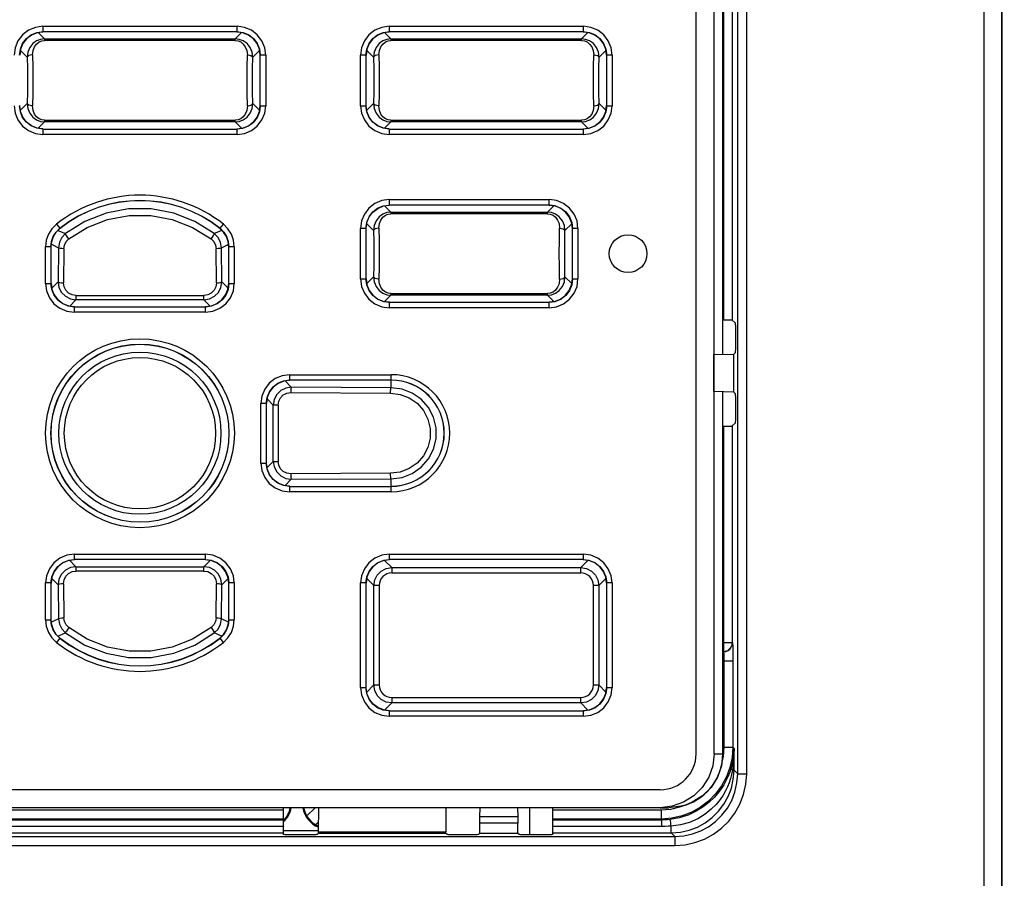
# Model space of a CAD drawing. Extents: x 28 to 410, y 32 to 287.
# Tile 22 of 78: x 86 to 99, y 197 to 209. Entities that reach past the tile are written whole.
import ezdxf

# ---------------------------------------------------------------- set-up
doc = ezdxf.new("R2010")
doc.units = 0
doc.header["$LTSCALE"] = 23.1
doc.layers.get('0').update_dxf_attribs({"linetype": 'CONTINUOUS'})
doc.layers.add('ALL_DIM', color=7, linetype='CONTINUOUS')
doc.layers.add('ALL_FEATURES', color=7, linetype='CONTINUOUS')
doc.dimstyles.get("Standard").update_dxf_attribs({"dimtxt": 2.5, "dimasz": 2.5, "dimexe": 1.25, "dimexo": 0.625, "dimtad": 1, "dimcen": 2.5, "dimazin": 3, "dimtfac": 1, "dimtmove": 0, "dimatfit": 3})

# ---------------------------------------------------------------- blocks, each defined once
blk = doc.blocks.new('_OPEN')
at = {"color": 0, "linetype": 'BYBLOCK'}
for p, q in [((0, 0), (-1, 0.25)), ((-1, -0.25), (0, 0)), ((-1, 0), (0, 0))]:
    blk.add_line(p, q, dxfattribs=at)
blk = doc.blocks.new('*D7')
at = {"layer": 'ALL_DIM', "color": 2, "linetype": 'CONTINUOUS'}
for p, q in [((103.76, 246.933), (31.71, 246.933)), ((32.71, 246.933), (32.71, 190.683)), ((32.71, 134.433), (32.71, 190.683)), ((75.885, 134.433), (31.71, 134.433))]:
    blk.add_line(p, q, dxfattribs=at)
at = {"layer": 'ALL_DIM', "color": 2, "linetype": 'CONTINUOUS', "xscale": 2, "yscale": 2, "zscale": 2}
for p, rotation in [((32.71, 246.933), 90), ((32.71, 134.433), 270)]:
    blk.add_blockref('_OPEN', p, dxfattribs=dict(at, rotation=rotation))

msp = doc.modelspace()

# ---------------------------------------------------------------- linework, layer by layer
at = {"color": 7, "linetype": 'CONTINUOUS'}
for p, q in [((95.133, 199.233), (95.133, 224.234)), ((95.383, 199.233), (95.383, 224.233)), ((95.505, 204.794), (95.505, 213.843)), ((86.035, 209.283), (85.951, 209.272)), ((88.819, 209.272), (88.735, 209.283)), ((90.86, 209.283), (90.776, 209.272)), ((93.644, 209.272), (93.56, 209.283)), ((85.721, 209.043), (85.71, 208.958)), ((89.06, 208.958), (89.049, 209.043)), ((90.546, 209.043), (90.535, 208.958)), ((93.885, 208.958), (93.874, 209.043)), ((85.721, 208.174), (85.71, 208.258)), ((89.049, 208.174), (89.06, 208.258)), ((90.546, 208.174), (90.535, 208.258)), ((93.874, 208.174), (93.885, 208.258)), ((86.034, 207.933), (85.951, 207.944)), ((88.735, 207.933), (88.819, 207.944)), ((90.859, 207.933), (90.776, 207.944)), ((93.56, 207.933), (93.644, 207.944)), ((90.776, 206.86), (90.859, 206.871)), ((93.169, 206.86), (93.085, 206.871)), ((90.535, 206.546), (90.546, 206.63)), ((93.41, 206.546), (93.399, 206.63)), ((86.219, 206.496), (86.271, 206.548)), ((88.55, 206.496), (88.498, 206.548)), ((86.147, 205.783), (86.158, 205.699)), ((88.611, 205.699), (88.622, 205.783)), ((90.535, 205.846), (90.546, 205.762)), ((93.399, 205.762), (93.41, 205.846)), ((86.388, 205.469), (86.472, 205.458)), ((88.297, 205.458), (88.381, 205.469)), ((90.776, 205.532), (90.86, 205.521)), ((93.085, 205.521), (93.169, 205.532)), ((89.472, 204.433), (89.388, 204.422)), ((95.505, 199.233), (95.505, 204.273)), ((89.158, 204.193), (89.147, 204.108)), ((89.158, 203.199), (89.147, 203.283)), ((89.472, 202.958), (89.388, 202.969)), ((86.472, 201.933), (86.388, 201.922)), ((88.381, 201.922), (88.297, 201.933)), ((90.86, 201.933), (90.776, 201.922)), ((93.644, 201.922), (93.56, 201.933)), ((86.158, 201.693), (86.147, 201.608)), ((88.622, 201.608), (88.611, 201.693)), ((90.546, 201.693), (90.535, 201.608)), ((93.885, 201.608), (93.874, 201.693)), ((86.156, 201.027), (86.147, 201.099)), ((88.614, 201.027), (88.622, 201.099)), ((86.271, 200.844), (86.219, 200.896)), ((88.498, 200.844), (88.55, 200.896)), ((90.546, 200.074), (90.535, 200.158)), ((93.874, 200.074), (93.885, 200.158)), ((90.859, 199.833), (90.776, 199.844)), ((93.56, 199.833), (93.644, 199.844)), ((94.633, 198.733), (80.136, 198.733)), ((94.632, 198.483), (80.137, 198.483)), ((94.633, 198.483), (94.755, 198.483))]:
    msp.add_line(p, q, dxfattribs=at)
at = {"color": 9, "linetype": 'CONTINUOUS'}
for p, q in [((95.505, 204.794), (95.505, 213.846)), ((86.033, 209.361), (86.033, 209.286)), ((86.033, 209.361), (88.737, 209.361)), ((88.737, 209.286), (88.737, 209.361)), ((90.858, 209.361), (90.858, 209.286)), ((90.858, 209.361), (93.562, 209.361)), ((93.562, 209.286), (93.562, 209.361)), ((86.057, 209.186), (85.968, 209.275)), ((86.035, 209.283), (86.033, 209.286)), ((88.737, 209.286), (86.033, 209.286)), ((86.057, 209.186), (86.057, 209.164)), ((86.057, 209.186), (88.713, 209.186)), ((88.801, 209.275), (88.713, 209.186)), ((88.713, 209.164), (88.713, 209.186)), ((88.735, 209.283), (88.737, 209.286)), ((90.882, 209.186), (90.793, 209.275)), ((90.86, 209.283), (90.858, 209.286)), ((93.562, 209.286), (90.858, 209.286)), ((90.882, 209.186), (90.882, 209.164)), ((90.882, 209.186), (93.538, 209.186)), ((93.626, 209.275), (93.538, 209.186)), ((93.538, 209.164), (93.538, 209.186)), ((93.56, 209.283), (93.562, 209.286)), ((88.713, 209.164), (86.057, 209.164)), ((93.538, 209.164), (90.882, 209.164)), ((85.719, 209.025), (85.814, 208.93)), ((88.956, 208.93), (89.051, 209.025)), ((89.06, 208.958), (89.062, 208.961)), ((89.062, 208.256), (89.062, 208.961)), ((89.137, 208.961), (89.062, 208.961)), ((89.137, 208.961), (89.137, 208.256)), ((90.458, 208.256), (90.458, 208.961)), ((90.533, 208.961), (90.458, 208.961)), ((90.533, 208.961), (90.533, 208.256)), ((90.535, 208.958), (90.533, 208.961)), ((90.544, 209.025), (90.639, 208.93)), ((93.781, 208.93), (93.876, 209.025)), ((93.885, 208.958), (93.887, 208.961)), ((93.887, 208.256), (93.887, 208.961)), ((93.962, 208.961), (93.887, 208.961)), ((93.962, 208.961), (93.962, 208.256)), ((85.814, 208.287), (85.719, 208.192)), ((89.051, 208.192), (88.956, 208.287)), ((89.06, 208.258), (89.062, 208.256)), ((89.062, 208.256), (89.137, 208.256)), ((90.458, 208.256), (90.533, 208.256)), ((90.535, 208.258), (90.533, 208.256)), ((90.639, 208.287), (90.544, 208.192)), ((93.876, 208.192), (93.781, 208.287)), ((93.885, 208.258), (93.887, 208.256)), ((93.887, 208.256), (93.962, 208.256)), ((85.968, 207.942), (86.057, 208.031)), ((86.057, 208.053), (86.057, 208.031)), ((86.057, 208.053), (88.713, 208.053)), ((88.713, 208.031), (86.057, 208.031)), ((88.713, 208.031), (88.713, 208.053)), ((88.713, 208.031), (88.801, 207.942)), ((90.793, 207.942), (90.882, 208.031)), ((90.882, 208.053), (90.882, 208.031)), ((90.882, 208.053), (93.538, 208.053)), ((93.538, 208.031), (90.882, 208.031)), ((93.538, 208.031), (93.538, 208.053)), ((93.538, 208.031), (93.626, 207.942)), ((86.035, 207.933), (86.033, 207.931)), ((86.033, 207.931), (86.033, 207.856)), ((86.033, 207.931), (88.737, 207.931)), ((88.737, 207.856), (86.033, 207.856)), ((88.735, 207.933), (88.737, 207.931)), ((88.737, 207.856), (88.737, 207.931)), ((90.86, 207.933), (90.858, 207.931)), ((90.858, 207.931), (90.858, 207.856)), ((90.858, 207.931), (93.562, 207.931)), ((93.562, 207.856), (90.858, 207.856)), ((93.56, 207.933), (93.562, 207.931)), ((93.562, 207.856), (93.562, 207.931)), ((90.882, 206.774), (90.793, 206.862)), ((90.858, 206.948), (90.858, 206.873)), ((90.858, 206.948), (93.087, 206.948)), ((93.087, 206.873), (90.858, 206.873)), ((90.86, 206.871), (90.858, 206.873)), ((93.151, 206.862), (93.063, 206.774)), ((93.085, 206.871), (93.087, 206.873)), ((93.087, 206.873), (93.087, 206.948)), ((90.882, 206.774), (90.882, 206.751)), ((90.882, 206.774), (93.063, 206.774)), ((93.063, 206.751), (90.882, 206.751)), ((93.063, 206.751), (93.063, 206.774)), ((86.222, 206.607), (86.269, 206.549)), ((88.501, 206.549), (88.547, 206.607)), ((90.544, 206.613), (90.639, 206.517)), ((93.306, 206.517), (93.401, 206.613)), ((86.242, 206.519), (86.348, 206.476)), ((88.527, 206.519), (88.421, 206.476)), ((90.458, 205.844), (90.458, 206.548)), ((90.533, 206.548), (90.458, 206.548)), ((90.533, 206.548), (90.533, 205.844)), ((90.535, 206.546), (90.533, 206.548)), ((93.41, 206.546), (93.412, 206.548)), ((93.412, 205.844), (93.412, 206.548)), ((93.487, 206.548), (93.412, 206.548)), ((93.487, 206.548), (93.487, 205.844)), ((86.07, 205.781), (86.07, 206.293)), ((86.145, 206.293), (86.07, 206.293)), ((86.145, 206.293), (86.145, 205.781)), ((86.147, 206.292), (86.145, 206.293)), ((86.151, 206.326), (86.25, 206.279)), ((88.52, 206.279), (88.596, 206.316)), ((88.596, 206.316), (88.618, 206.326)), ((88.622, 206.292), (88.624, 206.293)), ((88.624, 205.781), (88.624, 206.293)), ((88.699, 206.293), (88.624, 206.293)), ((88.699, 206.293), (88.699, 205.781)), ((86.25, 206.279), (86.245, 205.806)), ((86.325, 206.264), (86.32, 205.791)), ((88.45, 205.791), (88.445, 206.264)), ((88.525, 205.806), (88.52, 206.279)), ((86.07, 205.781), (86.145, 205.781)), ((86.147, 205.783), (86.145, 205.781)), ((86.245, 205.806), (86.156, 205.717)), ((88.614, 205.717), (88.525, 205.806)), ((88.622, 205.783), (88.624, 205.781)), ((88.624, 205.781), (88.699, 205.781)), ((90.458, 205.844), (90.533, 205.844)), ((90.535, 205.846), (90.533, 205.844)), ((90.639, 205.875), (90.544, 205.779)), ((93.401, 205.779), (93.306, 205.875)), ((93.41, 205.846), (93.412, 205.844)), ((93.412, 205.844), (93.487, 205.844)), ((86.493, 205.615), (86.493, 205.554)), ((86.493, 205.615), (88.277, 205.615)), ((88.277, 205.554), (88.277, 205.615)), ((90.793, 205.53), (90.882, 205.618)), ((90.882, 205.64), (90.882, 205.618)), ((90.882, 205.64), (93.063, 205.64)), ((93.063, 205.618), (90.882, 205.618)), ((93.063, 205.618), (93.063, 205.64)), ((93.063, 205.618), (93.151, 205.53)), ((86.406, 205.467), (86.493, 205.554)), ((88.277, 205.554), (86.493, 205.554)), ((88.277, 205.554), (88.364, 205.467)), ((90.86, 205.521), (90.858, 205.519)), ((90.858, 205.519), (90.858, 205.444)), ((90.858, 205.519), (93.087, 205.519)), ((93.085, 205.521), (93.087, 205.519)), ((93.087, 205.444), (93.087, 205.519)), ((86.472, 205.458), (86.47, 205.456)), ((86.47, 205.456), (86.47, 205.381)), ((86.47, 205.456), (88.3, 205.456)), ((88.3, 205.381), (86.47, 205.381)), ((88.297, 205.458), (88.3, 205.456)), ((88.3, 205.381), (88.3, 205.456)), ((93.087, 205.444), (90.858, 205.444)), ((89.47, 204.511), (89.47, 204.436)), ((89.47, 204.511), (90.885, 204.511)), ((90.885, 204.329), (90.885, 204.511)), ((89.493, 204.337), (89.406, 204.425)), ((90.885, 204.436), (89.47, 204.436)), ((89.472, 204.433), (89.47, 204.436)), ((89.485, 204.262), (90.877, 204.254)), ((90.885, 204.329), (89.493, 204.337)), ((95.505, 199.233), (95.505, 204.273)), ((89.07, 203.281), (89.07, 204.111)), ((89.145, 204.111), (89.07, 204.111)), ((89.145, 204.111), (89.145, 203.281)), ((89.147, 204.108), (89.145, 204.111)), ((89.156, 204.175), (89.243, 204.088)), ((89.243, 203.304), (89.243, 204.088)), ((89.309, 204.088), (89.243, 204.088)), ((89.309, 204.088), (89.309, 203.304)), ((89.07, 203.281), (89.145, 203.281)), ((89.147, 203.283), (89.145, 203.281)), ((89.243, 203.304), (89.156, 203.217)), ((89.243, 203.304), (89.309, 203.304)), ((90.877, 203.138), (89.485, 203.13)), ((89.406, 202.967), (89.493, 203.055)), ((89.493, 203.055), (90.885, 203.063)), ((90.885, 202.881), (90.885, 203.063)), ((89.472, 202.958), (89.47, 202.956)), ((89.47, 202.956), (89.47, 202.881)), ((89.47, 202.956), (90.885, 202.956)), ((90.885, 202.881), (89.47, 202.881)), ((86.493, 201.838), (86.406, 201.925)), ((86.47, 202.011), (86.47, 201.936)), ((86.47, 202.011), (88.3, 202.011)), ((88.3, 201.936), (86.47, 201.936)), ((88.364, 201.925), (88.277, 201.838)), ((88.297, 201.933), (88.3, 201.936)), ((88.3, 201.936), (88.3, 202.011)), ((90.893, 201.825), (90.793, 201.925)), ((90.858, 202.011), (90.858, 201.936)), ((90.858, 202.011), (93.562, 202.011)), ((93.562, 201.936), (90.858, 201.936)), ((93.626, 201.925), (93.527, 201.825)), ((93.56, 201.933), (93.562, 201.936)), ((93.562, 201.936), (93.562, 202.011)), ((86.493, 201.838), (86.493, 201.777)), ((86.493, 201.838), (88.277, 201.838)), ((88.277, 201.777), (86.493, 201.777)), ((88.277, 201.777), (88.277, 201.838)), ((90.893, 201.825), (90.893, 201.75)), ((90.893, 201.825), (93.527, 201.825)), ((93.527, 201.75), (93.527, 201.825)), ((86.156, 201.675), (86.245, 201.586)), ((88.525, 201.586), (88.614, 201.675)), ((90.544, 201.675), (90.643, 201.576)), ((93.527, 201.75), (90.893, 201.75)), ((93.777, 201.576), (93.876, 201.675)), ((86.07, 201.098), (86.07, 201.611)), ((86.145, 201.611), (86.07, 201.611)), ((86.145, 201.611), (86.145, 201.098)), ((86.147, 201.608), (86.145, 201.611)), ((86.245, 201.586), (86.25, 201.113)), ((86.32, 201.601), (86.325, 201.127)), ((88.445, 201.127), (88.45, 201.601)), ((88.52, 201.113), (88.525, 201.586)), ((88.624, 201.098), (88.624, 201.611)), ((88.699, 201.611), (88.624, 201.611)), ((88.699, 201.611), (88.699, 201.098)), ((90.458, 200.156), (90.458, 201.611)), ((90.533, 201.611), (90.458, 201.611)), ((90.533, 201.611), (90.533, 200.156)), ((90.535, 201.608), (90.533, 201.611)), ((90.643, 200.191), (90.643, 201.576)), ((90.718, 201.576), (90.643, 201.576)), ((90.718, 201.576), (90.718, 200.191)), ((93.777, 201.576), (93.702, 201.576)), ((93.702, 200.191), (93.702, 201.576)), ((93.777, 201.576), (93.777, 200.191)), ((93.962, 201.611), (93.887, 201.611)), ((93.887, 200.156), (93.887, 201.611)), ((93.962, 201.611), (93.962, 200.156)), ((86.07, 201.098), (86.145, 201.098)), ((86.25, 201.113), (86.173, 201.076)), ((88.618, 201.066), (88.52, 201.113)), ((88.622, 201.099), (88.624, 201.098)), ((88.624, 201.098), (88.699, 201.098)), ((86.173, 201.076), (86.151, 201.066)), ((86.269, 200.843), (86.222, 200.784)), ((86.242, 200.873), (86.348, 200.916)), ((88.527, 200.873), (88.421, 200.916)), ((88.547, 200.784), (88.501, 200.843)), ((90.458, 200.156), (90.533, 200.156)), ((90.643, 200.191), (90.544, 200.092)), ((90.643, 200.191), (90.718, 200.191)), ((93.702, 200.191), (93.777, 200.191)), ((93.876, 200.092), (93.777, 200.191)), ((93.885, 200.158), (93.887, 200.156)), ((93.887, 200.156), (93.962, 200.156)), ((90.893, 200.017), (93.527, 200.017)), ((90.893, 200.017), (90.893, 199.942)), ((93.527, 199.942), (93.527, 200.017)), ((90.793, 199.842), (90.893, 199.942)), ((93.527, 199.942), (90.893, 199.942)), ((93.527, 199.942), (93.626, 199.842)), ((90.86, 199.833), (90.858, 199.831)), ((90.858, 199.831), (93.562, 199.831)), ((90.858, 199.831), (90.858, 199.756)), ((93.562, 199.756), (90.858, 199.756)), ((93.56, 199.833), (93.562, 199.831)), ((93.562, 199.756), (93.562, 199.831)), ((95.383, 199.233), (95.505, 199.233))]:
    msp.add_line(p, q, dxfattribs=at)
for points in [[(86.033, 209.361), (85.93, 209.347), (85.833, 209.307), (85.75, 209.243), (85.686, 209.16), (85.646, 209.063), (85.633, 208.961)], [(89.137, 208.961), (89.124, 209.063), (89.084, 209.16), (89.02, 209.243), (88.937, 209.307), (88.84, 209.347), (88.737, 209.361)], [(90.858, 209.361), (90.755, 209.347), (90.658, 209.307), (90.575, 209.243), (90.511, 209.16), (90.471, 209.063), (90.458, 208.961)], [(93.962, 208.961), (93.949, 209.063), (93.909, 209.16), (93.845, 209.243), (93.762, 209.307), (93.665, 209.347), (93.562, 209.361)], [(85.708, 208.961), (85.719, 209.045), (85.751, 209.123), (85.803, 209.19), (85.87, 209.242), (85.948, 209.275), (86.033, 209.286)], [(86.057, 209.186), (86.001, 209.179), (85.945, 209.158), (85.892, 209.12), (85.849, 209.066), (85.822, 209), (85.814, 208.93)], [(88.956, 208.93), (88.947, 209), (88.92, 209.066), (88.877, 209.12), (88.824, 209.158), (88.768, 209.179), (88.713, 209.186)], [(88.737, 209.286), (88.821, 209.275), (88.9, 209.242), (88.967, 209.19), (89.018, 209.123), (89.051, 209.045), (89.062, 208.961)], [(90.533, 208.961), (90.544, 209.045), (90.576, 209.123), (90.628, 209.19), (90.695, 209.242), (90.773, 209.275), (90.858, 209.286)], [(90.882, 209.186), (90.826, 209.179), (90.77, 209.158), (90.717, 209.12), (90.674, 209.066), (90.647, 209), (90.639, 208.93)], [(93.781, 208.93), (93.772, 209), (93.745, 209.066), (93.702, 209.12), (93.649, 209.158), (93.593, 209.179), (93.538, 209.186)], [(93.562, 209.286), (93.646, 209.275), (93.725, 209.242), (93.792, 209.19), (93.843, 209.123), (93.876, 209.045), (93.887, 208.961)], [(85.889, 208.963), (85.896, 209.026), (85.916, 209.077), (85.945, 209.115), (85.98, 209.143), (86.018, 209.159), (86.057, 209.164)], [(88.713, 209.164), (88.751, 209.159), (88.79, 209.143), (88.824, 209.115), (88.853, 209.077), (88.873, 209.026), (88.881, 208.963)], [(90.714, 208.963), (90.721, 209.026), (90.741, 209.077), (90.77, 209.115), (90.805, 209.143), (90.843, 209.159), (90.882, 209.164)], [(93.538, 209.164), (93.576, 209.159), (93.615, 209.143), (93.649, 209.115), (93.678, 209.077), (93.698, 209.026), (93.706, 208.963)], [(85.889, 208.963), (85.861, 208.96), (85.837, 208.953), (85.821, 208.942), (85.814, 208.93)], [(85.814, 208.93), (85.817, 208.774), (85.818, 208.608), (85.817, 208.443), (85.814, 208.287)], [(85.889, 208.963), (85.892, 208.791), (85.893, 208.608), (85.892, 208.426), (85.889, 208.254)], [(88.881, 208.254), (88.878, 208.426), (88.877, 208.608), (88.878, 208.791), (88.881, 208.963)], [(88.881, 208.963), (88.909, 208.96), (88.932, 208.953), (88.949, 208.942), (88.956, 208.93)], [(88.956, 208.287), (88.953, 208.443), (88.952, 208.608), (88.953, 208.774), (88.956, 208.93)], [(90.714, 208.963), (90.686, 208.96), (90.662, 208.953), (90.646, 208.942), (90.639, 208.93)], [(90.639, 208.93), (90.642, 208.774), (90.643, 208.608), (90.642, 208.443), (90.639, 208.287)], [(90.714, 208.963), (90.717, 208.791), (90.718, 208.608), (90.717, 208.426), (90.714, 208.254)], [(93.706, 208.254), (93.703, 208.426), (93.702, 208.608), (93.703, 208.791), (93.706, 208.963)], [(93.706, 208.963), (93.734, 208.96), (93.757, 208.953), (93.774, 208.942), (93.781, 208.93)], [(93.781, 208.287), (93.778, 208.443), (93.777, 208.608), (93.778, 208.774), (93.781, 208.93)], [(85.633, 208.256), (85.646, 208.154), (85.686, 208.057), (85.75, 207.973), (85.833, 207.91), (85.93, 207.87), (86.033, 207.856)], [(86.033, 207.931), (85.948, 207.942), (85.87, 207.975), (85.803, 208.026), (85.751, 208.094), (85.719, 208.172), (85.708, 208.256)], [(85.814, 208.287), (85.822, 208.217), (85.85, 208.151), (85.893, 208.097), (85.945, 208.059), (86.001, 208.037), (86.057, 208.031)], [(85.889, 208.254), (85.861, 208.257), (85.837, 208.264), (85.821, 208.275), (85.814, 208.287)], [(86.057, 208.053), (86.018, 208.058), (85.98, 208.074), (85.945, 208.102), (85.916, 208.14), (85.896, 208.191), (85.889, 208.254)], [(88.713, 208.031), (88.769, 208.037), (88.825, 208.059), (88.877, 208.097), (88.92, 208.151), (88.947, 208.217), (88.956, 208.287)], [(88.881, 208.254), (88.873, 208.191), (88.853, 208.14), (88.824, 208.102), (88.79, 208.074), (88.751, 208.058), (88.713, 208.053)], [(89.062, 208.256), (89.051, 208.172), (89.018, 208.094), (88.967, 208.026), (88.9, 207.975), (88.821, 207.942), (88.737, 207.931)], [(88.737, 207.856), (88.84, 207.87), (88.937, 207.91), (89.02, 207.973), (89.084, 208.057), (89.124, 208.154), (89.137, 208.256)], [(88.881, 208.254), (88.909, 208.257), (88.932, 208.264), (88.949, 208.275), (88.956, 208.287)], [(90.458, 208.256), (90.471, 208.154), (90.511, 208.057), (90.575, 207.973), (90.658, 207.91), (90.755, 207.87), (90.858, 207.856)], [(90.858, 207.931), (90.773, 207.942), (90.695, 207.975), (90.628, 208.026), (90.576, 208.094), (90.544, 208.172), (90.533, 208.256)], [(90.639, 208.287), (90.647, 208.217), (90.675, 208.151), (90.718, 208.097), (90.77, 208.059), (90.826, 208.037), (90.882, 208.031)], [(90.714, 208.254), (90.686, 208.257), (90.662, 208.264), (90.646, 208.275), (90.639, 208.287)], [(90.882, 208.053), (90.843, 208.058), (90.805, 208.074), (90.77, 208.102), (90.741, 208.14), (90.721, 208.191), (90.714, 208.254)], [(93.538, 208.031), (93.594, 208.037), (93.65, 208.059), (93.702, 208.097), (93.745, 208.151), (93.772, 208.217), (93.781, 208.287)], [(93.706, 208.254), (93.698, 208.191), (93.678, 208.14), (93.649, 208.102), (93.615, 208.074), (93.576, 208.058), (93.538, 208.053)], [(93.887, 208.256), (93.876, 208.172), (93.843, 208.094), (93.792, 208.026), (93.725, 207.975), (93.646, 207.942), (93.562, 207.931)], [(93.562, 207.856), (93.665, 207.87), (93.762, 207.91), (93.845, 207.973), (93.909, 208.057), (93.949, 208.154), (93.962, 208.256)], [(93.706, 208.254), (93.734, 208.257), (93.757, 208.264), (93.774, 208.275), (93.781, 208.287)], [(90.858, 206.948), (90.755, 206.935), (90.658, 206.895), (90.575, 206.831), (90.511, 206.748), (90.471, 206.651), (90.458, 206.548)], [(90.533, 206.548), (90.544, 206.632), (90.576, 206.711), (90.628, 206.778), (90.695, 206.83), (90.773, 206.862), (90.858, 206.873)], [(93.487, 206.548), (93.474, 206.651), (93.434, 206.748), (93.37, 206.831), (93.287, 206.895), (93.19, 206.935), (93.087, 206.948)], [(93.087, 206.873), (93.171, 206.862), (93.25, 206.83), (93.317, 206.778), (93.368, 206.711), (93.401, 206.632), (93.412, 206.548)], [(88.421, 206.476), (88.151, 206.645), (87.855, 206.76), (87.543, 206.819), (87.226, 206.819), (86.915, 206.76), (86.619, 206.645), (86.348, 206.476)], [(86.394, 206.402), (86.65, 206.562), (86.934, 206.673), (87.233, 206.729), (87.536, 206.729), (87.835, 206.673), (88.119, 206.562), (88.375, 206.402)], [(90.882, 206.774), (90.826, 206.767), (90.77, 206.746), (90.717, 206.708), (90.674, 206.653), (90.647, 206.587), (90.639, 206.517)], [(90.714, 206.551), (90.721, 206.614), (90.741, 206.664), (90.77, 206.703), (90.805, 206.73), (90.843, 206.746), (90.882, 206.751)], [(93.306, 206.517), (93.297, 206.587), (93.27, 206.653), (93.227, 206.708), (93.174, 206.746), (93.118, 206.767), (93.063, 206.774)], [(93.063, 206.751), (93.101, 206.746), (93.14, 206.73), (93.174, 206.703), (93.203, 206.664), (93.223, 206.614), (93.231, 206.551)], [(86.222, 206.607), (86.159, 206.544), (86.11, 206.468), (86.08, 206.383), (86.07, 206.293)], [(88.699, 206.293), (88.689, 206.383), (88.659, 206.468), (88.611, 206.544), (88.547, 206.607)], [(86.145, 206.293), (86.153, 206.366), (86.178, 206.435), (86.217, 206.497), (86.269, 206.549)], [(86.348, 206.476), (86.296, 206.421), (86.262, 206.354), (86.25, 206.279)], [(86.271, 206.548), (86.27, 206.548), (86.27, 206.548), (86.269, 206.549)], [(86.394, 206.402), (86.375, 206.427), (86.36, 206.45), (86.35, 206.467), (86.348, 206.476)], [(88.375, 206.402), (88.394, 206.427), (88.41, 206.45), (88.419, 206.467), (88.421, 206.476)], [(88.52, 206.279), (88.508, 206.353), (88.474, 206.421), (88.421, 206.476)], [(88.498, 206.548), (88.499, 206.548), (88.501, 206.549)], [(88.501, 206.549), (88.553, 206.497), (88.592, 206.435), (88.616, 206.366), (88.624, 206.293)], [(90.714, 206.551), (90.686, 206.548), (90.662, 206.54), (90.646, 206.53), (90.639, 206.517)], [(90.639, 206.517), (90.642, 206.362), (90.643, 206.196), (90.642, 206.03), (90.639, 205.875)], [(90.714, 206.551), (90.717, 206.378), (90.718, 206.196), (90.717, 206.014), (90.714, 205.841)], [(93.231, 205.841), (93.228, 206.014), (93.227, 206.196), (93.228, 206.378), (93.231, 206.551)], [(93.231, 206.551), (93.259, 206.548), (93.282, 206.54), (93.299, 206.53), (93.306, 206.517)], [(93.306, 205.875), (93.303, 206.03), (93.302, 206.196), (93.303, 206.362), (93.306, 206.517)], [(86.325, 206.264), (86.333, 206.316), (86.357, 206.364), (86.394, 206.402)], [(88.375, 206.402), (88.412, 206.364), (88.436, 206.316), (88.445, 206.264)], [(86.325, 206.264), (86.297, 206.266), (86.273, 206.269), (86.257, 206.274), (86.25, 206.279)], [(88.52, 206.279), (88.513, 206.274), (88.496, 206.269), (88.473, 206.266), (88.445, 206.264)], [(86.07, 205.781), (86.083, 205.679), (86.123, 205.582), (86.187, 205.498), (86.27, 205.435), (86.367, 205.395), (86.47, 205.381)], [(86.47, 205.456), (86.386, 205.467), (86.308, 205.5), (86.24, 205.551), (86.189, 205.619), (86.156, 205.697), (86.145, 205.781)], [(86.245, 205.806), (86.257, 205.727), (86.292, 205.657), (86.347, 205.602), (86.416, 205.566), (86.493, 205.554)], [(86.245, 205.806), (86.252, 205.8), (86.268, 205.796), (86.292, 205.792), (86.32, 205.791)], [(86.493, 205.615), (86.44, 205.623), (86.392, 205.647), (86.353, 205.686), (86.328, 205.736), (86.32, 205.791)], [(88.277, 205.554), (88.353, 205.566), (88.422, 205.602), (88.477, 205.657), (88.513, 205.727), (88.525, 205.806)], [(88.45, 205.791), (88.442, 205.736), (88.417, 205.686), (88.378, 205.647), (88.329, 205.623), (88.277, 205.615)], [(88.624, 205.781), (88.613, 205.697), (88.581, 205.619), (88.529, 205.551), (88.462, 205.5), (88.384, 205.467), (88.3, 205.456)], [(88.3, 205.381), (88.402, 205.395), (88.499, 205.435), (88.582, 205.498), (88.646, 205.582), (88.686, 205.679), (88.699, 205.781)], [(88.45, 205.791), (88.478, 205.792), (88.501, 205.796), (88.518, 205.8), (88.525, 205.806)], [(90.458, 205.844), (90.471, 205.741), (90.511, 205.644), (90.575, 205.561), (90.658, 205.497), (90.755, 205.457), (90.858, 205.444)], [(90.858, 205.519), (90.773, 205.53), (90.695, 205.562), (90.628, 205.614), (90.576, 205.681), (90.544, 205.76), (90.533, 205.844)], [(90.714, 205.841), (90.686, 205.844), (90.662, 205.852), (90.646, 205.862), (90.639, 205.875)], [(90.639, 205.875), (90.647, 205.805), (90.675, 205.739), (90.718, 205.684), (90.77, 205.646), (90.826, 205.625), (90.882, 205.618)], [(90.882, 205.64), (90.843, 205.645), (90.805, 205.662), (90.77, 205.689), (90.741, 205.728), (90.721, 205.778), (90.714, 205.841)], [(93.063, 205.618), (93.119, 205.625), (93.175, 205.646), (93.227, 205.684), (93.27, 205.739), (93.297, 205.805), (93.306, 205.875)], [(93.231, 205.841), (93.223, 205.778), (93.203, 205.728), (93.174, 205.689), (93.14, 205.662), (93.101, 205.645), (93.063, 205.64)], [(93.412, 205.844), (93.401, 205.76), (93.368, 205.681), (93.317, 205.614), (93.25, 205.562), (93.171, 205.53), (93.087, 205.519)], [(93.087, 205.444), (93.19, 205.457), (93.287, 205.497), (93.37, 205.561), (93.434, 205.644), (93.474, 205.741), (93.487, 205.844)], [(93.231, 205.841), (93.259, 205.844), (93.282, 205.852), (93.299, 205.862), (93.306, 205.875)], [(89.47, 204.511), (89.367, 204.497), (89.27, 204.457), (89.187, 204.393), (89.123, 204.31), (89.083, 204.213), (89.07, 204.111)], [(89.145, 204.111), (89.156, 204.195), (89.189, 204.273), (89.24, 204.34), (89.308, 204.392), (89.386, 204.425), (89.47, 204.436)], [(89.493, 204.337), (89.416, 204.325), (89.346, 204.289), (89.291, 204.234), (89.255, 204.165), (89.243, 204.088)], [(89.309, 204.088), (89.318, 204.141), (89.342, 204.19), (89.382, 204.229), (89.431, 204.254), (89.485, 204.262)], [(89.493, 204.337), (89.49, 204.33), (89.488, 204.314), (89.486, 204.29), (89.485, 204.262)], [(90.877, 204.254), (90.877, 204.282), (90.879, 204.306), (90.882, 204.322), (90.885, 204.329)], [(90.877, 204.254), (91.008, 204.237), (91.134, 204.189), (91.245, 204.113), (91.333, 204.012), (91.395, 203.893), (91.427, 203.763), (91.427, 203.629), (91.395, 203.499), (91.333, 203.38), (91.245, 203.279), (91.134, 203.203), (91.008, 203.154), (90.877, 203.138)], [(90.885, 203.063), (91.036, 203.082), (91.178, 203.137), (91.303, 203.224), (91.404, 203.338), (91.474, 203.473), (91.51, 203.62), (91.51, 203.772), (91.474, 203.919), (91.404, 204.054), (91.303, 204.168), (91.178, 204.255), (91.036, 204.31), (90.885, 204.329)], [(89.07, 203.281), (89.083, 203.179), (89.123, 203.082), (89.187, 202.998), (89.27, 202.935), (89.367, 202.895), (89.47, 202.881)], [(89.47, 202.956), (89.386, 202.967), (89.308, 203), (89.24, 203.051), (89.189, 203.119), (89.156, 203.197), (89.145, 203.281)], [(89.243, 203.304), (89.255, 203.227), (89.291, 203.157), (89.346, 203.102), (89.416, 203.067), (89.493, 203.055)], [(89.485, 203.13), (89.431, 203.138), (89.382, 203.163), (89.342, 203.202), (89.318, 203.251), (89.309, 203.304)], [(90.885, 203.063), (90.882, 203.07), (90.879, 203.086), (90.877, 203.11), (90.877, 203.138)], [(89.485, 203.13), (89.486, 203.102), (89.488, 203.078), (89.49, 203.062), (89.493, 203.055)], [(86.47, 202.011), (86.367, 201.997), (86.27, 201.957), (86.187, 201.893), (86.123, 201.81), (86.083, 201.713), (86.07, 201.611)], [(86.145, 201.611), (86.156, 201.695), (86.189, 201.773), (86.24, 201.84), (86.308, 201.892), (86.386, 201.925), (86.47, 201.936)], [(88.699, 201.611), (88.686, 201.713), (88.646, 201.81), (88.582, 201.893), (88.499, 201.957), (88.402, 201.997), (88.3, 202.011)], [(88.3, 201.936), (88.384, 201.925), (88.462, 201.892), (88.529, 201.84), (88.581, 201.773), (88.613, 201.695), (88.624, 201.611)], [(90.858, 202.011), (90.755, 201.997), (90.658, 201.957), (90.575, 201.893), (90.511, 201.81), (90.471, 201.713), (90.458, 201.611)], [(90.533, 201.611), (90.544, 201.695), (90.576, 201.773), (90.628, 201.84), (90.695, 201.892), (90.773, 201.925), (90.858, 201.936)], [(93.962, 201.611), (93.949, 201.713), (93.909, 201.81), (93.845, 201.893), (93.762, 201.957), (93.665, 201.997), (93.562, 202.011)], [(93.562, 201.936), (93.646, 201.925), (93.725, 201.892), (93.792, 201.84), (93.843, 201.773), (93.876, 201.695), (93.887, 201.611)], [(86.493, 201.838), (86.416, 201.825), (86.347, 201.79), (86.292, 201.735), (86.257, 201.665), (86.245, 201.586)], [(86.32, 201.601), (86.328, 201.655), (86.353, 201.705), (86.392, 201.745), (86.441, 201.769), (86.493, 201.777)], [(88.525, 201.586), (88.513, 201.665), (88.477, 201.735), (88.422, 201.79), (88.353, 201.825), (88.277, 201.838)], [(88.277, 201.777), (88.329, 201.769), (88.378, 201.745), (88.417, 201.706), (88.442, 201.656), (88.45, 201.601)], [(90.643, 201.576), (90.655, 201.653), (90.691, 201.722), (90.746, 201.777), (90.816, 201.813), (90.893, 201.825)], [(93.527, 201.825), (93.604, 201.813), (93.674, 201.777), (93.729, 201.722), (93.764, 201.653), (93.777, 201.576)], [(86.32, 201.601), (86.292, 201.599), (86.268, 201.596), (86.252, 201.592), (86.245, 201.586)], [(88.525, 201.586), (88.518, 201.592), (88.501, 201.596), (88.478, 201.599), (88.45, 201.601)], [(86.07, 201.098), (86.08, 201.009), (86.11, 200.924), (86.159, 200.848), (86.222, 200.784)], [(86.269, 200.843), (86.217, 200.895), (86.178, 200.957), (86.153, 201.026), (86.145, 201.098)], [(86.25, 201.113), (86.257, 201.118), (86.273, 201.123), (86.297, 201.126), (86.325, 201.127)], [(86.25, 201.113), (86.262, 201.038), (86.296, 200.971), (86.348, 200.916)], [(86.394, 200.99), (86.357, 201.028), (86.333, 201.076), (86.325, 201.127)], [(88.445, 201.127), (88.436, 201.076), (88.412, 201.028), (88.375, 200.99)], [(88.421, 200.916), (88.474, 200.97), (88.508, 201.038), (88.52, 201.113)], [(88.445, 201.127), (88.473, 201.126), (88.496, 201.123), (88.513, 201.118), (88.52, 201.113)], [(88.624, 201.098), (88.616, 201.026), (88.592, 200.957), (88.553, 200.895), (88.501, 200.843)], [(88.547, 200.784), (88.611, 200.848), (88.659, 200.924), (88.689, 201.009), (88.699, 201.098)], [(86.394, 200.99), (86.375, 200.965), (86.36, 200.942), (86.35, 200.925), (86.348, 200.916)], [(88.375, 200.99), (88.119, 200.83), (87.835, 200.719), (87.536, 200.662), (87.233, 200.662), (86.934, 200.719), (86.65, 200.83), (86.394, 200.99)], [(88.375, 200.99), (88.394, 200.965), (88.41, 200.942), (88.419, 200.925), (88.421, 200.916)], [(86.271, 200.844), (86.27, 200.844), (86.269, 200.843)], [(86.348, 200.916), (86.619, 200.747), (86.915, 200.632), (87.226, 200.573), (87.543, 200.573), (87.855, 200.632), (88.151, 200.747), (88.421, 200.916)], [(88.498, 200.844), (88.499, 200.844), (88.501, 200.843)], [(90.458, 200.156), (90.471, 200.054), (90.511, 199.957), (90.575, 199.873), (90.658, 199.81), (90.755, 199.77), (90.858, 199.756)], [(90.858, 199.831), (90.773, 199.842), (90.695, 199.875), (90.628, 199.926), (90.576, 199.994), (90.544, 200.072), (90.533, 200.156)], [(90.893, 199.942), (90.816, 199.954), (90.746, 199.989), (90.691, 200.045), (90.655, 200.114), (90.643, 200.191)], [(93.777, 200.191), (93.764, 200.114), (93.729, 200.045), (93.674, 199.989), (93.604, 199.954), (93.527, 199.942)], [(93.562, 199.756), (93.665, 199.77), (93.762, 199.81), (93.845, 199.873), (93.909, 199.957), (93.949, 200.054), (93.962, 200.156)], [(93.887, 200.156), (93.876, 200.072), (93.843, 199.994), (93.792, 199.926), (93.725, 199.875), (93.646, 199.842), (93.562, 199.831)], [(95.505, 199.233), (95.486, 199.067), (95.431, 198.908), (95.342, 198.766), (95.223, 198.647), (95.08, 198.558), (94.985, 198.52)]]:
    msp.add_lwpolyline(points, dxfattribs=at)
at = {"color": 7, "linetype": 'CONTINUOUS'}
for points in [[(85.951, 209.272), (85.872, 209.24), (85.805, 209.188), (85.753, 209.121), (85.721, 209.043)], [(89.049, 209.043), (89.016, 209.121), (88.965, 209.188), (88.897, 209.24), (88.819, 209.272)], [(90.776, 209.272), (90.697, 209.24), (90.63, 209.188), (90.578, 209.121), (90.546, 209.043)], [(93.874, 209.043), (93.841, 209.121), (93.79, 209.188), (93.722, 209.24), (93.644, 209.272)], [(85.951, 207.944), (85.872, 207.977), (85.805, 208.029), (85.753, 208.096), (85.721, 208.174)], [(88.819, 207.944), (88.897, 207.977), (88.965, 208.029), (89.016, 208.096), (89.049, 208.174)], [(90.776, 207.944), (90.697, 207.977), (90.63, 208.029), (90.578, 208.096), (90.546, 208.174)], [(93.644, 207.944), (93.722, 207.977), (93.79, 208.029), (93.841, 208.096), (93.874, 208.174)], [(90.546, 206.63), (90.578, 206.708), (90.63, 206.776), (90.697, 206.827), (90.776, 206.86)], [(93.399, 206.63), (93.366, 206.708), (93.315, 206.776), (93.247, 206.827), (93.169, 206.86)], [(86.147, 206.292), (86.156, 206.365), (86.18, 206.434), (86.219, 206.496)], [(88.622, 206.292), (88.614, 206.365), (88.59, 206.434), (88.55, 206.496)], [(90.546, 205.762), (90.578, 205.683), (90.63, 205.616), (90.697, 205.564), (90.776, 205.532)], [(93.169, 205.532), (93.247, 205.564), (93.315, 205.616), (93.366, 205.683), (93.399, 205.762)], [(86.158, 205.699), (86.191, 205.621), (86.242, 205.554), (86.31, 205.502), (86.388, 205.469)], [(88.381, 205.469), (88.46, 205.502), (88.527, 205.554), (88.579, 205.621), (88.611, 205.699)], [(89.388, 204.422), (89.31, 204.39), (89.242, 204.338), (89.191, 204.271), (89.158, 204.193)], [(89.388, 202.969), (89.31, 203.002), (89.242, 203.054), (89.191, 203.121), (89.158, 203.199)], [(86.388, 201.922), (86.31, 201.89), (86.242, 201.838), (86.191, 201.771), (86.158, 201.693)], [(88.611, 201.693), (88.579, 201.771), (88.527, 201.838), (88.46, 201.89), (88.381, 201.922)], [(90.776, 201.922), (90.697, 201.89), (90.63, 201.838), (90.578, 201.771), (90.546, 201.693)], [(93.874, 201.693), (93.841, 201.771), (93.79, 201.838), (93.722, 201.89), (93.644, 201.922)], [(86.219, 200.896), (86.18, 200.958), (86.156, 201.027)], [(88.55, 200.896), (88.59, 200.958), (88.614, 201.027)], [(90.776, 199.844), (90.697, 199.877), (90.63, 199.929), (90.578, 199.996), (90.546, 200.074)], [(93.644, 199.844), (93.722, 199.877), (93.79, 199.929), (93.841, 199.996), (93.874, 200.074)], [(95.383, 199.233), (95.364, 199.066), (95.309, 198.908), (95.219, 198.766), (95.101, 198.647), (94.958, 198.558), (94.8, 198.502), (94.632, 198.483)], [(94.985, 198.52), (94.922, 198.502), (94.755, 198.483)]]:
    msp.add_lwpolyline(points, dxfattribs=at)
for centre, radius in [((94.185, 206.196), 0.263), ((87.385, 203.696), 1.238)]:
    msp.add_circle(centre, radius, dxfattribs=at)
at = {"color": 9, "linetype": 'CONTINUOUS'}
for radius in [1.315, 1.24, 1.129, 1.054]:
    msp.add_circle((87.385, 203.696), radius, dxfattribs=at)
for centre, radius, start, end in [((87.385, 205.133), 1.877, 51.7404, 128.2596), ((87.385, 205.133), 1.802, 51.7404, 128.2596), ((90.885, 203.696), 0.815, 270, 90), ((90.885, 203.696), 0.74, 270, 90), ((90.893, 201.576), 0.175, 89.9566, 180.0434), ((93.527, 201.576), 0.175, 359.9566, 90.0434), ((87.385, 202.258), 1.802, 231.7404, 308.2596), ((87.385, 202.258), 1.877, 231.7404, 308.2596), ((90.893, 200.191), 0.175, 179.9566, 270.0434), ((93.527, 200.191), 0.175, 269.9566, 0.0434)]:
    msp.add_arc(centre, radius, start, end, dxfattribs=at)
at = {"color": 7, "linetype": 'CONTINUOUS'}
for centre, radius, start, end in [((87.385, 205.133), 1.8, 51.7782, 128.2218), ((90.885, 203.696), 0.738, 270, 90), ((87.385, 202.258), 1.8, 231.7782, 308.2218), ((94.633, 199.233), 0.5, 270, 360), ((94.755, 199.234), 0.75, 287.8498, 359.9838)]:
    msp.add_arc(centre, radius, start, end, dxfattribs=at)
at = {"layer": 'ALL_FEATURES', "color": 9, "linetype": 'CONTINUOUS'}
for p, q in [((99.139, 225.108), (99.139, 182.608)), ((99.389, 225.108), (99.389, 182.608)), ((95.712, 198.956), (95.712, 224.36)), ((95.837, 198.956), (95.837, 224.36)), ((95.512, 218.795), (95.512, 205.272)), ((95.637, 218.797), (95.637, 205.27)), ((95.378, 204.275), (95.378, 204.792)), ((95.512, 203.795), (95.512, 200.656)), ((95.637, 203.797), (95.637, 200.781)), ((95.505, 200.781), (95.637, 200.781)), ((95.637, 200.781), (95.64, 200.779)), ((95.512, 200.656), (95.505, 200.656)), ((95.515, 200.654), (95.505, 200.654)), ((95.512, 200.656), (95.515, 200.654)), ((95.505, 200.529), (95.644, 200.529)), ((95.519, 200.529), (95.519, 199.324)), ((95.644, 200.529), (95.644, 199.324)), ((95.519, 199.324), (95.51, 199.198)), ((95.519, 199.324), (95.644, 199.324)), ((95.644, 199.324), (95.661, 199.307)), ((95.661, 199.007), (95.661, 199.307)), ((95.51, 199.198), (95.492, 199.118)), ((95.639, 199.007), (95.661, 199.007)), ((95.712, 198.956), (95.661, 199.007)), ((95.712, 198.956), (95.837, 198.956)), ((92.81, 198.483), (92.81, 198.107)), ((89.385, 198.449), (85.385, 198.449)), ((92.647, 198.357), (92.122, 198.357)), ((94.644, 198.449), (93.135, 198.449)), ((94.775, 198.459), (94.644, 198.449)), ((94.644, 198.449), (94.644, 198.324)), ((89.385, 198.324), (85.385, 198.324)), ((89.385, 198.311), (85.385, 198.311)), ((89.385, 198.222), (85.385, 198.222)), ((92.648, 198.269), (92.122, 198.269)), ((94.644, 198.324), (93.135, 198.324)), ((94.657, 198.311), (93.135, 198.311)), ((94.657, 198.222), (93.135, 198.222)), ((94.657, 198.311), (94.644, 198.324)), ((94.657, 198.222), (94.657, 198.311)), ((94.786, 198.132), (94.786, 198.226)), ((79.933, 198.082), (94.837, 198.082)), ((85.385, 198.132), (89.385, 198.132)), ((89.385, 198.167), (89.874, 198.167)), ((93.135, 198.132), (94.786, 198.132)), ((94.837, 198.082), (94.786, 198.132)), ((94.837, 198.082), (94.837, 197.957)), ((79.933, 197.957), (94.837, 197.957))]:
    msp.add_line(p, q, dxfattribs=at)
at = {"layer": 'ALL_FEATURES', "color": 7, "linetype": 'CONTINUOUS'}
for p, q in [((99.392, 225.108), (99.392, 182.608)), ((95.637, 205.27), (95.678, 205.232)), ((95.68, 205.157), (95.68, 204.892)), ((95.378, 204.792), (95.658, 204.797)), ((95.678, 204.817), (95.658, 204.797)), ((95.658, 204.27), (95.658, 204.797)), ((95.658, 204.27), (95.378, 204.275)), ((95.678, 204.25), (95.658, 204.27)), ((95.68, 204.175), (95.68, 203.91)), ((95.637, 203.797), (95.678, 203.835)), ((95.505, 203.795), (95.544, 203.795)), ((89.385, 198.108), (89.385, 198.483)), ((89.708, 198.368), (89.824, 198.483)), ((89.874, 198.148), (89.875, 198.483)), ((91.645, 198.483), (91.646, 198.148)), ((92.122, 198.357), (92.124, 198.483)), ((92.645, 198.483), (92.647, 198.357)), ((93.135, 198.108), (93.135, 198.483)), ((89.874, 198.287), (89.832, 198.244)), ((92.122, 198.129), (92.122, 198.269)), ((92.648, 198.129), (92.648, 198.269)), ((89.781, 198.107), (89.46, 198.107)), ((89.856, 198.108), (89.874, 198.127)), ((89.874, 198.148), (91.646, 198.148)), ((89.874, 198.127), (89.874, 198.148)), ((89.874, 198.127), (91.646, 198.127)), ((91.646, 198.127), (91.646, 198.148)), ((91.664, 198.108), (91.646, 198.127)), ((92.026, 198.107), (91.739, 198.107)), ((92.101, 198.108), (92.122, 198.129)), ((92.122, 198.129), (92.648, 198.129)), ((92.668, 198.108), (92.648, 198.129)), ((93.06, 198.107), (92.743, 198.107))]:
    msp.add_line(p, q, dxfattribs=at)
for points in [[(95.637, 205.27), (95.632, 205.27), (95.619, 205.271), (95.6, 205.271), (95.574, 205.271), (95.544, 205.272), (95.505, 205.272)], [(95.678, 205.232), (95.679, 205.23), (95.679, 205.222), (95.679, 205.21), (95.68, 205.195), (95.68, 205.177), (95.68, 205.157)], [(95.68, 204.892), (95.68, 204.873), (95.68, 204.855), (95.679, 204.839), (95.679, 204.828), (95.679, 204.82), (95.678, 204.817)], [(95.678, 204.25), (95.679, 204.247), (95.679, 204.239), (95.679, 204.227), (95.68, 204.212), (95.68, 204.194), (95.68, 204.175)], [(95.68, 203.91), (95.68, 203.89), (95.68, 203.872), (95.679, 203.857), (95.679, 203.845), (95.679, 203.837), (95.678, 203.835)], [(95.544, 203.795), (95.574, 203.795), (95.6, 203.796), (95.619, 203.796), (95.632, 203.797), (95.637, 203.797)], [(92.122, 198.269), (92.122, 198.301), (92.122, 198.331), (92.122, 198.357)], [(92.647, 198.357), (92.648, 198.331), (92.648, 198.301), (92.648, 198.269)], [(89.46, 198.107), (89.44, 198.107), (89.422, 198.107), (89.407, 198.107), (89.395, 198.108), (89.387, 198.108), (89.385, 198.108)], [(89.856, 198.108), (89.853, 198.108), (89.845, 198.108), (89.833, 198.107), (89.818, 198.107), (89.8, 198.107), (89.781, 198.107)], [(91.739, 198.107), (91.72, 198.107), (91.702, 198.107), (91.686, 198.107), (91.675, 198.108), (91.667, 198.108), (91.664, 198.108)], [(92.101, 198.108), (92.098, 198.108), (92.091, 198.108), (92.079, 198.107), (92.063, 198.107), (92.045, 198.107), (92.026, 198.107)], [(92.743, 198.107), (92.724, 198.107), (92.706, 198.107), (92.691, 198.107), (92.679, 198.108), (92.671, 198.108), (92.668, 198.108)], [(93.135, 198.108), (93.132, 198.108), (93.125, 198.108), (93.113, 198.107), (93.097, 198.107), (93.079, 198.107), (93.06, 198.107)]]:
    msp.add_lwpolyline(points, dxfattribs=at)
at = {"layer": 'ALL_FEATURES', "color": 9, "linetype": 'CONTINUOUS'}
for points in [[(95.512, 200.656), (95.544, 200.661), (95.574, 200.673), (95.6, 200.693), (95.62, 200.719), (95.633, 200.749), (95.637, 200.781)], [(95.515, 200.654), (95.547, 200.658), (95.577, 200.67), (95.603, 200.69), (95.623, 200.716), (95.635, 200.746), (95.64, 200.779)], [(95.64, 200.779), (95.64, 200.773), (95.641, 200.759), (95.642, 200.736), (95.643, 200.705), (95.643, 200.668), (95.644, 200.625), (95.644, 200.578), (95.644, 200.529)], [(95.515, 200.654), (95.515, 200.651), (95.516, 200.644), (95.517, 200.632), (95.518, 200.617), (95.518, 200.598), (95.519, 200.577), (95.519, 200.553), (95.519, 200.529)], [(95.644, 199.324), (95.634, 199.181), (95.604, 199.043), (95.555, 198.911), (95.488, 198.787), (95.404, 198.674), (95.305, 198.574), (95.193, 198.489), (95.071, 198.42), (94.937, 198.368), (94.793, 198.336), (94.644, 198.324)], [(95.661, 199.307), (95.658, 199.241), (95.651, 199.177), (95.64, 199.112), (95.622, 199.041)], [(95.661, 199.307), (95.659, 199.232), (95.655, 199.161), (95.649, 199.088), (95.639, 199.007)], [(95.622, 199.041), (95.601, 198.976), (95.576, 198.914), (95.548, 198.856), (95.518, 198.801), (95.482, 198.745), (95.437, 198.685), (95.382, 198.623), (95.315, 198.558), (95.232, 198.494), (95.133, 198.432), (95.021, 198.38), (94.898, 198.341), (94.772, 198.318)], [(95.639, 199.007), (95.628, 199.019), (95.622, 199.03), (95.622, 199.041)], [(94.786, 198.132), (94.914, 198.142), (95.035, 198.168), (95.15, 198.212), (95.259, 198.271), (95.358, 198.345), (95.446, 198.432), (95.52, 198.531), (95.58, 198.639), (95.624, 198.755), (95.651, 198.877), (95.661, 199.007)], [(95.639, 199.007), (95.627, 198.946), (95.611, 198.887), (95.592, 198.829), (95.57, 198.774), (95.543, 198.719), (95.51, 198.659), (95.467, 198.596), (95.412, 198.529), (95.344, 198.46), (95.258, 198.392), (95.156, 198.329), (95.04, 198.278), (94.914, 198.243), (94.786, 198.226)], [(94.837, 197.957), (94.98, 197.967), (95.117, 197.997), (95.25, 198.046), (95.374, 198.113), (95.487, 198.197), (95.587, 198.295), (95.672, 198.407), (95.741, 198.53), (95.793, 198.665), (95.826, 198.809), (95.837, 198.956)], [(94.837, 198.082), (94.962, 198.091), (95.082, 198.117), (95.198, 198.16), (95.307, 198.218), (95.405, 198.292), (95.493, 198.378), (95.568, 198.476), (95.628, 198.584), (95.674, 198.701), (95.702, 198.827), (95.712, 198.956)], [(94.985, 198.52), (94.9, 198.488), (94.775, 198.459)], [(94.772, 198.318), (94.734, 198.314), (94.695, 198.312), (94.657, 198.311)], [(94.786, 198.226), (94.743, 198.224), (94.7, 198.222), (94.657, 198.222)], [(94.786, 198.226), (94.782, 198.255), (94.779, 198.281), (94.776, 198.301), (94.773, 198.313), (94.772, 198.318)]]:
    msp.add_lwpolyline(points, dxfattribs=at)
at = {"layer": 'ALL_FEATURES', "color": 7, "linetype": 'CONTINUOUS'}
for centre, radius, start, end in [((89.135, 198.546), 0.362, 313.8195, 349.8707), ((89.135, 198.546), 0.35, 316.3599, 349.6946), ((90.01, 198.546), 0.362, 190.1268, 247.9453), ((90.01, 198.546), 0.35, 190.2881, 247.1156)]:
    msp.add_arc(centre, radius, start, end, dxfattribs=at)

# ---------------------------------------------------------------- dimensions: what is measured, and where the dimension line sits
at = {"layer": 'ALL_DIM', "color": 2, "linetype": 'CONTINUOUS'}
dim = msp.add_linear_dim(base=(32.71, 134.433), p1=(104.76, 246.933), p2=(76.885, 134.433), angle=270, dimstyle='Standard', dxfattribs=at)
dim.commit()
dim.dimension.update_dxf_attribs({"geometry": '*D7', "text_midpoint": (32.71, 186.555), "dimtype": 128})

doc.saveas('drawing.dxf')
